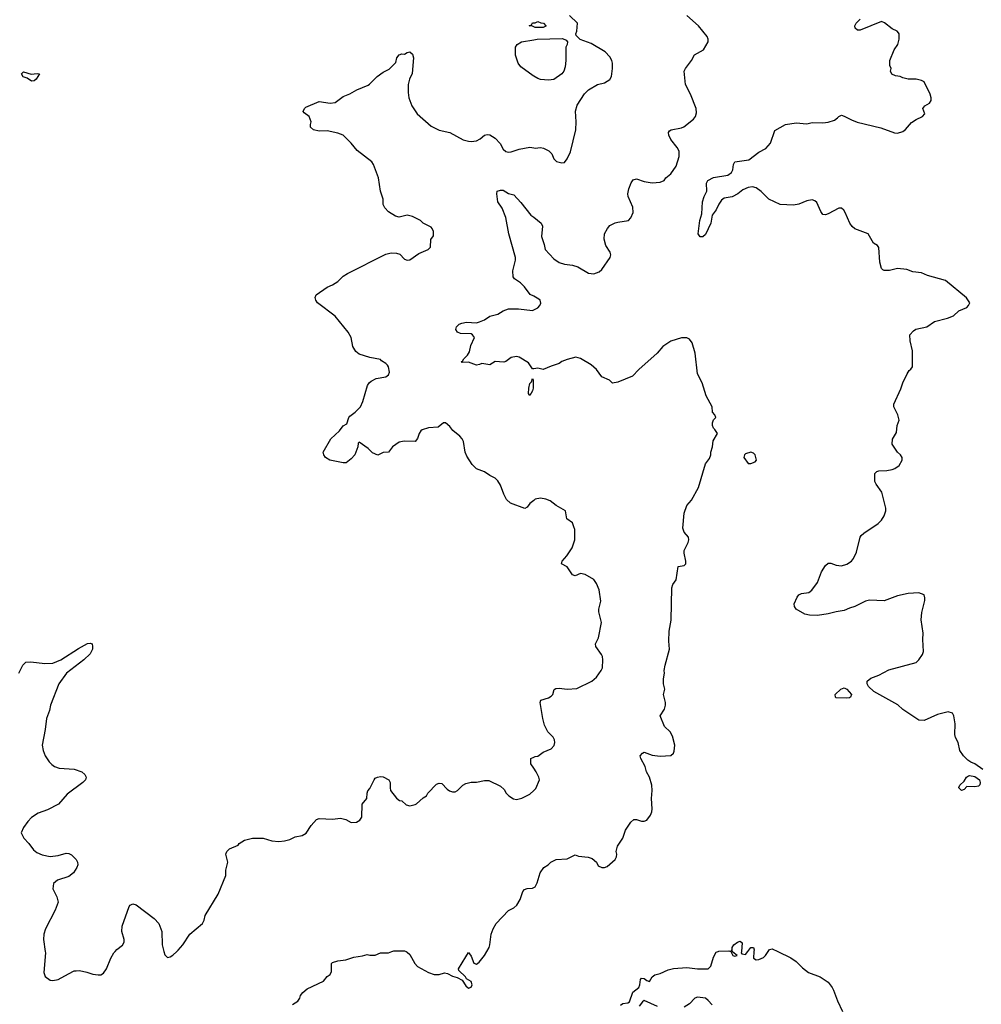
# Model space of a CAD drawing. Header units: inches. Extents: x 2220522 to 2384314, y 721474 to 893490.
# Tile 241 of 256: x 2336141 to 2343359, y 819604 to 826997. Entities that reach past the tile are written whole.
import ezdxf

# ---------------------------------------------------------------- set-up
doc = ezdxf.new("R2010")
doc.units = ezdxf.units.IN
doc.header["$MEASUREMENT"] = 0
for name, color, linetype in [('C3831', 7, 'Continuous'), ('C3832', 7, 'Continuous'), ('C3841', 7, 'Continuous'), ('C3842', 7, 'Continuous')]:
    doc.layers.add(name, color=color, linetype=linetype)

msp = doc.modelspace()

# ---------------------------------------------------------------- linework, layer by layer
at = {"layer": 'C3831', "color": 5}
for points, elevation in [([(2336333.9, 820000), (2336335.5, 819990), (2336322, 819842), (2336331.6, 819811.6), (2336370, 819786), (2336390, 819782.8), (2336429.3, 819790.7), (2336506.7, 819833.3), (2336550, 819853.7), (2336564.2, 819855.8), (2336590, 819857.4), (2336645.8, 819845.8), (2336690, 819830.3), (2336730, 819824.4), (2336750, 819823.8), (2336770, 819838.4), (2336793.5, 819870), (2336825.7, 819950), (2336849, 819990), (2336857.4, 820000)], 180), ([(2337224, 820000), (2337230, 819976), (2337250, 819956), (2337270, 819960.7), (2337290, 819972.7), (2337320.7, 820000)], 180), ([(2338190, 819601), (2338230, 819626), (2338245.2, 819650), (2338249, 819670), (2338266.8, 819693.2), (2338299.3, 819720.7), (2338422, 819778), (2338450, 819811.3), (2338472.9, 819827.1), (2338482, 819850), (2338482, 819910), (2338490, 819918), (2338530, 819931), (2338590, 819938), (2338650, 819958), (2338713.6, 819966.4), (2338750, 819978), (2338770, 819972), (2338810, 819972), (2338850, 819991.3), (2338910, 819991), (2338934, 820000)], 160), ([(2339042, 820000), (2339050, 819996), (2339070, 819978), (2339106.8, 819910), (2339128.5, 819888.5), (2339210, 819842.8), (2339252.5, 819827.5), (2339290, 819827.3), (2339330, 819841), (2339353.7, 819833.7), (2339390, 819816), (2339425.4, 819805.4), (2339463.6, 819783.6), (2339490, 819742), (2339510, 819724.7), (2339530, 819732), (2339537.2, 819750), (2339530, 819775.3), (2339495.3, 819795.3), (2339488, 819810), (2339438, 819858), (2339435.3, 819870), (2339490, 819961), (2339510, 819992), (2339530, 819964.7), (2339550, 819911.3), (2339570, 819906), (2339590, 819918.8), (2339629.6, 819970.4), (2339647.2, 820000)], 160)]:
    msp.add_lwpolyline(points, dxfattribs=dict(at, elevation=elevation))
at = {"layer": 'C3832', "color": 5}
for points, elevation in [([(2340000, 826943), (2339990, 826948), (2339966, 826950), (2339982, 826958), (2339990, 826974), (2340000, 826974)], 180), ([(2340000, 826571.6), (2339994.6, 826574.6), (2339902, 826642), (2339882, 826670), (2339862, 826730), (2339864, 826790), (2339875.3, 826810), (2339908, 826830), (2340000, 826845.6)], 180), ([(2340000, 823387.5), (2339970, 823364), (2339950, 823335.3), (2339933.7, 823326.3), (2339826, 823366), (2339794.9, 823394.9), (2339774.9, 823434.9), (2339750, 823502.7), (2339730, 823534), (2339710, 823555.3), (2339670, 823574), (2339630, 823602.7), (2339570, 823624.5), (2339536.6, 823656.6), (2339498.7, 823718.7), (2339486, 823750), (2339472.3, 823830), (2339462.7, 823850), (2339445.2, 823870), (2339391.9, 823911.9), (2339370, 823942), (2339338, 823970), (2339322, 823970), (2339282, 823938), (2339210, 823932), (2339163.2, 823916.8), (2339153.4, 823910), (2339140.5, 823890), (2339128, 823852), (2339110, 823829.2), (2339027.3, 823832.7), (2338990, 823825.2), (2338938.8, 823790), (2338910.4, 823749.6), (2338870, 823746), (2338830, 823727), (2338790, 823745.2), (2338757, 823777), (2338690, 823824), (2338683, 823817), (2338679.1, 823790), (2338657.3, 823730), (2338630, 823699.3), (2338591.3, 823670), (2338570, 823669.6), (2338468.2, 823688.2), (2338437.2, 823710), (2338424, 823730), (2338419, 823750), (2338477.6, 823850), (2338542, 823910), (2338570, 823946), (2338597.2, 823962.8), (2338612.7, 824010), (2338620.1, 824019.9), (2338659.3, 824050), (2338699.3, 824090), (2338718, 824130), (2338752.7, 824250), (2338765.2, 824270), (2338778.4, 824281.6), (2338818.4, 824301.6), (2338890, 824316), (2338909.3, 824330.7), (2338917.2, 824350), (2338909.3, 824389.3), (2338902, 824402), (2338890, 824415.3), (2338856.4, 824436.4), (2338850, 824446), (2338770, 824461.2), (2338690, 824485.2), (2338664.1, 824504.1), (2338642.9, 824542.9), (2338629.5, 824610), (2338607, 824650), (2338509.3, 824770), (2338375.8, 824870), (2338363.1, 824890), (2338358.7, 824910), (2338367, 824930), (2338450, 824987.3), (2338490, 825004.9), (2338529.5, 825030.5), (2338569.2, 825070), (2338601.2, 825090), (2338890, 825236.4), (2338930, 825246.4), (2338970, 825244.4), (2338995.1, 825235.1), (2339030, 825199.1), (2339050, 825190.6), (2339070, 825193.4), (2339138, 825242), (2339208, 825270), (2339226, 825290), (2339227.3, 825347.3), (2339247.3, 825372.7), (2339247.3, 825407.3), (2339238, 825430), (2339230, 825438), (2339170, 825468), (2339148.9, 825488.9), (2339090, 825519), (2339050, 825529), (2338990, 825514), (2338962, 825522), (2338910, 825555.3), (2338883.2, 825583.2), (2338869, 825610), (2338868.7, 825650), (2338849.1, 825709.1), (2338834, 825810), (2338797.2, 825910), (2338784, 825930), (2338675.5, 826015.5), (2338629, 826070), (2338568.7, 826130), (2338530, 826146), (2338450, 826162.4), (2338390, 826159.7), (2338346, 826170), (2338325.2, 826190), (2338324, 826210), (2338329, 826230), (2338313.2, 826270), (2338276.4, 826296.4), (2338268.4, 826308.4), (2338279, 826330), (2338290, 826341), (2338390, 826381.6), (2338471.2, 826368.8), (2338510, 826374.4), (2338570, 826418.9), (2338619.8, 826440.2), (2338672.7, 826470), (2338756, 826504), (2338768.3, 826511.7), (2338823.7, 826570), (2338870, 826602.4), (2338914, 826626), (2338935.9, 826644.1), (2338963.7, 826676.3), (2338972.7, 826710), (2338990, 826734), (2339010, 826740.7), (2339030, 826738), (2339050, 826751), (2339070, 826754.8), (2339090, 826738), (2339096.3, 826710), (2339088.2, 826591.8), (2339067.7, 826550), (2339058.4, 826510), (2339057.1, 826450), (2339061.6, 826410), (2339086, 826350), (2339126, 826290), (2339230, 826198), (2339290, 826168), (2339370, 826150.4), (2339470, 826094.3), (2339510, 826084.4), (2339530, 826082.3), (2339570, 826087.4), (2339598.2, 826101.8), (2339630, 826130.5), (2339650, 826134.4), (2339670, 826132.2), (2339710, 826108.2), (2339746.8, 826066.8), (2339770, 826024.9), (2339790, 826006), (2339810, 826002.4), (2339830, 826005.3), (2339890, 826024.6), (2339970, 826038.4), (2340000, 826034.3)], 180), ([(2340000, 824920), (2339974.2, 824934.2), (2339930, 824992), (2339900.1, 825020.1), (2339855.1, 825050), (2339845.7, 825065.7), (2339841.8, 825110), (2339863.5, 825190), (2339863.1, 825210), (2339812.3, 825387.7), (2339791.2, 825511.2), (2339762, 825582), (2339729.5, 825630), (2339722, 825690), (2339726, 825710), (2339750, 825718), (2339770, 825716), (2339810, 825690.8), (2339850, 825681), (2339903.4, 825623.4), (2339978, 825530), (2340000, 825513)], 160), ([(2340000, 824376.4), (2339990, 824375.3), (2339961.1, 824421.1), (2339890, 824462.7), (2339870, 824466.6), (2339830, 824459.5), (2339790, 824429.4), (2339775.8, 824424.2), (2339710, 824429.6), (2339670, 824405.2), (2339610, 824415.3), (2339593.4, 824406.6), (2339570, 824403.7), (2339510, 824425.2), (2339463.1, 824423.1), (2339458, 824430), (2339466, 824434), (2339475.3, 824450), (2339502.4, 824477.6), (2339516.9, 824503.1), (2339528.4, 824551.6), (2339554.5, 824610), (2339541.2, 824630), (2339530, 824637), (2339450, 824641.2), (2339428.7, 824650), (2339414, 824670), (2339421.2, 824690), (2339441.2, 824710), (2339460.8, 824719.2), (2339494.5, 824725.5), (2339570, 824721.3), (2339592.3, 824727.7), (2339630, 824742.4), (2339669.8, 824770.2), (2339730, 824785.5), (2339770, 824810.3), (2339810, 824826.7), (2339884.9, 824824.9), (2339990, 824813.7), (2340000, 824818.3)], 160), ([(2336136, 822090), (2336164, 822150), (2336187.2, 822172.8), (2336224.1, 822175.9), (2336330, 822163.8), (2336390, 822164.4), (2336450, 822188.9), (2336584, 822276), (2336650, 822311.8), (2336670, 822316.4), (2336686, 822310), (2336688, 822290), (2336687.7, 822270), (2336670, 822234), (2336623, 822190), (2336493.4, 822090), (2336436, 822010), (2336372.9, 821850), (2336364, 821810), (2336341.5, 821750), (2336332.3, 821667.7), (2336310.4, 821550), (2336316.4, 821510), (2336332.7, 821470), (2336363.8, 821423.8), (2336383.4, 821403.4), (2336402, 821390), (2336437.3, 821377.3), (2336550.2, 821370.2), (2336606.8, 821350), (2336630.8, 821330), (2336641, 821310), (2336634.8, 821290), (2336614.8, 821270), (2336498.6, 821181.4), (2336433.8, 821106.2), (2336350, 821063.6), (2336281.1, 821038.9), (2336230, 821005.2), (2336203.4, 820976.6), (2336171, 820930), (2336151.3, 820890), (2336171.3, 820850), (2336210, 820811.3), (2336244.1, 820764.1), (2336270, 820744), (2336310, 820724.9), (2336370, 820713), (2336430, 820720.5), (2336490, 820738.8), (2336510, 820736), (2336530, 820724.7), (2336564.7, 820690), (2336576, 820670), (2336578, 820650), (2336571.6, 820631.6), (2336546, 820590), (2336510, 820563.7), (2336424.4, 820535.6), (2336394, 820510), (2336390.8, 820470), (2336420.7, 820410), (2336430.5, 820370), (2336408.4, 820310), (2336334.9, 820170), (2336323.8, 820130), (2336319.3, 820090), (2336333.9, 820000)], 180), ([(2340000, 821377.8), (2339978, 821410), (2339978, 821450), (2340000, 821460.1)], 180), ([(2337320.7, 820000), (2337330.9, 820009.1), (2337367, 820050), (2337418, 820130), (2337514, 820210), (2337525.6, 820234.4), (2337533.2, 820270), (2337632.3, 820430), (2337689.3, 820570), (2337689.4, 820610.6), (2337704, 820670), (2337689.1, 820730.9), (2337695.3, 820750), (2337715.3, 820770), (2337782, 820798), (2337790, 820811.3), (2337830, 820836), (2337890, 820850.8), (2337970, 820851), (2338034, 820830), (2338085.5, 820825.5), (2338130, 820830.6), (2338170, 820842), (2338210, 820860.5), (2338262, 820870), (2338292.2, 820887.8), (2338330, 820946.8), (2338370, 820991), (2338390, 820998), (2338490, 820994), (2338550, 821001), (2338590, 820991), (2338630, 820967.7), (2338670, 820970.6), (2338694, 820986), (2338709.4, 821010), (2338712.7, 821107.3), (2338748, 821150), (2338748.4, 821188.4), (2338753.6, 821206.4), (2338770, 821224.7), (2338801.2, 821290), (2338810, 821301), (2338828, 821310), (2338850, 821314.8), (2338870, 821311), (2338912, 821290), (2338921, 821270), (2338921, 821230), (2338926, 821210), (2338970, 821152), (2338992.7, 821132.7), (2339010, 821132), (2339042, 821102), (2339070, 821094.8), (2339110, 821104), (2339119, 821110), (2339170, 821154.8), (2339194, 821170), (2339204, 821190), (2339270, 821256), (2339290, 821264.7), (2339310, 821262), (2339350, 821218), (2339366.4, 821206.4), (2339390, 821198), (2339410, 821198), (2339428, 821210), (2339468, 821250), (2339490, 821262), (2339531.1, 821271.1), (2339570, 821271.3), (2339630, 821284.7), (2339663.6, 821283.6), (2339750, 821242), (2339776.9, 821216.9), (2339792, 821190), (2339812, 821170), (2339847.1, 821147.1), (2339870, 821141), (2339910, 821151.3), (2339970, 821181), (2340000, 821209.6)], 180), ([(2339647.2, 820000), (2339665.1, 820030), (2339671.5, 820050), (2339680.5, 820130), (2339695.4, 820170), (2339718.9, 820210), (2339810, 820308), (2339851.2, 820328.8), (2339872.9, 820347.1), (2339898, 820390), (2339917.2, 820450), (2339930, 820466), (2339950, 820474), (2339990, 820474.8), (2340000, 820479.7)], 160), ([(2336857.4, 820000), (2336870, 820015), (2336913.1, 820046.9), (2336925.8, 820070), (2336925.2, 820090), (2336908.1, 820150), (2336910.6, 820190), (2336963.1, 820336.9), (2336970, 820348.4), (2336990, 820357.4), (2337016.3, 820350), (2337150, 820247), (2337184.9, 820210), (2337208.8, 820150), (2337211.5, 820050), (2337224, 820000)], 180), ([(2338934, 820000), (2338950, 820006), (2339030, 820006), (2339042, 820000)], 160)]:
    msp.add_lwpolyline(points, dxfattribs=dict(at, elevation=elevation))
for points, elevation in [([(2336227.5, 826587.5), (2336273, 826593), (2336290.5, 826590.5), (2336266, 826550), (2336250, 826538.9), (2336230, 826534.5), (2336198.3, 826558.3), (2336168.3, 826568.3), (2336155.1, 826590), (2336170, 826604.9)], 180), ([(2339970, 824174), (2339960.9, 824190), (2339963, 824230), (2339970, 824264.7), (2339982, 824278), (2339990, 824302), (2339996, 824290), (2339994.4, 824230), (2339990, 824209)], 160)]:
    msp.add_lwpolyline(points, close=True, dxfattribs=dict(at, elevation=elevation))
at = {"layer": 'C3841', "color": 5, "elevation": 140}
for points in [[(2340650, 819598), (2340668, 819610), (2340705.6, 819614.4), (2340717.5, 819622.5), (2340744.2, 819695.8), (2340789.5, 819730.5), (2340797.2, 819750), (2340801.2, 819790), (2340810, 819801), (2340830, 819798), (2340850, 819782), (2340870, 819774), (2340888, 819810), (2340910, 819826), (2340950, 819834), (2341010, 819862), (2341050, 819872.7), (2341150, 819879.5), (2341228.8, 819868.8), (2341310, 819870.6), (2341330, 819891), (2341350, 819958), (2341370, 819994.8), (2341384.4, 820000)], [(2341478.4, 820000), (2341479.6, 819999.6), (2341494, 819970), (2341510, 819964.7), (2341526, 819970), (2341495.3, 819995.3), (2341493, 820000)], [(2341559, 820000), (2341558, 819990), (2341562, 819982), (2341590, 819978), (2341606.6, 820000)], [(2341652.8, 820000), (2341650.4, 819950.4), (2341670, 819937.1), (2341690, 819939.5), (2341724.7, 819955.3), (2341740.5, 819970), (2341759.7, 820000)], [(2341832.6, 820000), (2341930, 819952.7), (2341970, 819923.8), (2342016.7, 819876.7), (2342061.4, 819841.4), (2342149.3, 819809.3), (2342210, 819768.7), (2342240.3, 819730), (2342250.4, 819710), (2342279.5, 819630), (2342316.3, 819550)], [(2340927.8, 819587.8), (2340830, 819633.2), (2340816.8, 819623.2), (2340790.7, 819590)], [(2341338.7, 819598.7), (2341310, 819633), (2341288.5, 819648.5), (2341230, 819658), (2341210, 819649.7), (2341170, 819608.2), (2341130, 819582.6)]]:
    msp.add_lwpolyline(points, dxfattribs=at)
at = {"layer": 'C3842', "color": 5}
for points, elevation in [([(2340000, 826034.3), (2340010, 826033), (2340050, 826038), (2340072.5, 826032.5), (2340112.8, 826012.8), (2340136, 825990), (2340150, 825952), (2340171.1, 825931.1), (2340210, 825921), (2340230, 825924.7), (2340250, 825952), (2340274.8, 826005.2), (2340316, 826170), (2340319, 826230), (2340314, 826310), (2340325.6, 826354.4), (2340380.2, 826439.8), (2340410, 826471.3), (2340478, 826510), (2340530, 826522.8), (2340571.5, 826548.5), (2340583.7, 826570), (2340592.3, 826630), (2340592.3, 826670), (2340586, 826690), (2340570, 826719), (2340535.9, 826755.9), (2340430, 826817.2), (2340349.2, 826849.2), (2340318, 826878), (2340315.3, 826890), (2340324, 826910), (2340328, 826970), (2340269.4, 827029.4)], 180), ([(2340000, 825513), (2340055.5, 825470), (2340066.2, 825446.2), (2340057.1, 825370), (2340079.3, 825310), (2340085.5, 825270), (2340150, 825200.7), (2340190, 825173.4), (2340230, 825160.5), (2340290, 825153), (2340330, 825142), (2340410, 825093), (2340450, 825088), (2340490, 825103), (2340510, 825120.5), (2340574, 825210), (2340577.6, 825230), (2340572.8, 825250), (2340541, 825301), (2340528, 825350), (2340531.8, 825390), (2340554, 825430), (2340570, 825450.2), (2340610, 825471.1), (2340630, 825477.5), (2340712.2, 825487.8), (2340729.5, 825510), (2340746.6, 825550), (2340744.5, 825590), (2340709.6, 825670), (2340707.3, 825690), (2340712.9, 825727.1), (2340730, 825771), (2340745.8, 825794.2), (2340770, 825803), (2340830, 825781.6), (2340889.4, 825770.6), (2340950, 825777.3), (2340979, 825790), (2340991.8, 825808.2), (2341030, 825839.1), (2341070, 825897.3), (2341092.6, 825970), (2341092.2, 826010), (2341077.6, 826037.6), (2341030, 826096), (2341013.6, 826130), (2341012, 826150), (2341018, 826162), (2341031.3, 826168.7), (2341110, 826184.4), (2341126.7, 826193.3), (2341199, 826250), (2341214, 826270), (2341222, 826298), (2341219.3, 826330), (2341176.6, 826436.6), (2341139.3, 826510), (2341129.2, 826610), (2341139, 826630), (2341185.2, 826690), (2341207.5, 826732.5), (2341275.3, 826770), (2341308.7, 826830), (2341309, 826850), (2341301.2, 826870), (2341236, 826950), (2341150, 827029.3)], 160), ([(2340000, 826974), (2340010, 826974), (2340030, 826982), (2340052.7, 826972.7), (2340074, 826970), (2340091.3, 826951.3), (2340090, 826948), (2340070, 826938), (2340010, 826938), (2340000, 826943)], 180), ([(2343370, 821367.3), (2343310, 821409.6), (2343281.4, 821421.5), (2343257.7, 821437.7), (2343226, 821470), (2343199.3, 821510), (2343185.2, 821570), (2343166.7, 821606.7), (2343161.3, 821630), (2343163, 821710), (2343154, 821770), (2343144, 821790), (2343110, 821799.5), (2343030, 821780.7), (2342930, 821734), (2342890, 821736), (2342770, 821818), (2342732.6, 821852.6), (2342552.9, 821953), (2342513.3, 821990), (2342502, 822010), (2342503.7, 822030), (2342530, 822053.4), (2342590, 822074), (2342665.4, 822114.6), (2342869.6, 822170.4), (2342889.2, 822190), (2342917.2, 822230), (2342926.6, 822253.4), (2342921.7, 822341.7), (2342924, 822390), (2342908.2, 822490), (2342913.7, 822546.3), (2342936, 822636), (2342936.5, 822656.5), (2342930, 822678), (2342890, 822693.2), (2342810, 822689.4), (2342731.3, 822670), (2342630, 822634), (2342520.9, 822639.1), (2342490, 822629.5), (2342411, 822590), (2342370, 822578.4), (2342330, 822559.5), (2342270, 822551.2), (2342210, 822534.7), (2342130, 822524.2), (2342070, 822526), (2342033.9, 822533.9), (2341969.5, 822570), (2341956.3, 822590), (2341954.3, 822610), (2341978.2, 822661.8), (2341990, 822677.1), (2342010, 822688.5), (2342064.5, 822695.5), (2342087.5, 822712.5), (2342130, 822771), (2342159.6, 822850), (2342190, 822897.3), (2342210, 822914.8), (2342230, 822916.3), (2342270, 822900.5), (2342310, 822896.4), (2342350, 822908.7), (2342386, 822930), (2342400.9, 822950), (2342422.5, 822997.5), (2342449.3, 823110), (2342456.5, 823123.5), (2342477.5, 823142.5), (2342585.4, 823214.6), (2342610, 823238.8), (2342629.6, 823270.4), (2342642.9, 823310), (2342642.9, 823330), (2342612, 823450), (2342569.3, 823510), (2342561.2, 823530), (2342559, 823590), (2342574.8, 823605.2), (2342589.6, 823610.4), (2342650, 823613), (2342690, 823619.1), (2342710, 823627.3), (2342742, 823650), (2342765.2, 823690), (2342765.2, 823710), (2342753.2, 823730), (2342729.5, 823749.5), (2342689.2, 823810), (2342692.9, 823847.1), (2342722, 823898), (2342729, 823950), (2342744, 823990), (2342734, 824030), (2342704, 824090), (2342704, 824110), (2342755.9, 824224.1), (2342769.3, 824270), (2342802.5, 824337.5), (2342817.2, 824362.8), (2342830, 824372), (2342842, 824390), (2342844, 824510), (2342825.6, 824585.6), (2342824, 824630), (2342850, 824661), (2342867.5, 824672.5), (2342950, 824690.7), (2343008.7, 824730), (2343105.4, 824754.6), (2343150, 824774), (2343190, 824810.8), (2343250, 824836), (2343264, 824850), (2343272.7, 824870), (2343249.4, 824909.4), (2343090, 825039.6), (2342955.1, 825075.1), (2342910, 825096), (2342844.7, 825104.7), (2342800.4, 825120.4), (2342730, 825128.7), (2342670, 825114), (2342630, 825114), (2342619, 825119), (2342610, 825128), (2342596.6, 825176.6), (2342590, 825286), (2342580.4, 825300.4), (2342550, 825318), (2342509.2, 825389.2), (2342410, 825426.6), (2342390, 825442.7), (2342372.3, 825470), (2342337.2, 825550), (2342326.8, 825566.8), (2342310, 825581.2), (2342290, 825582.7), (2342210, 825539.5), (2342190, 825532.7), (2342170, 825534), (2342155.6, 825555.6), (2342124.7, 825624.7), (2342110, 825637), (2342090, 825643.6), (2342050, 825636.2), (2341990, 825611.8), (2341950, 825602.9), (2341850, 825609.6), (2341765.2, 825650), (2341707.2, 825707.3), (2341670, 825733.6), (2341642.6, 825742.6), (2341610, 825737.1), (2341570, 825718.5), (2341531, 825689), (2341490, 825665.8), (2341430, 825656), (2341410, 825642), (2341390, 825612.7), (2341370.3, 825569.8), (2341339.1, 825530), (2341328, 825470), (2341290, 825384), (2341270, 825366), (2341250, 825366), (2341235.3, 825390), (2341246.3, 825490), (2341262, 825538), (2341265.8, 825630), (2341279.2, 825670), (2341299.6, 825710), (2341297, 825770), (2341306, 825790), (2341348.2, 825811.8), (2341457.2, 825830), (2341484.5, 825850), (2341493.6, 825870), (2341498.4, 825910), (2341510, 825930.4), (2341614.7, 825945.3), (2341690, 826001.3), (2341741.6, 826030), (2341777.7, 826070), (2341810, 826166), (2341890, 826210.8), (2341970, 826222.4), (2342050, 826214.9), (2342090, 826223.8), (2342170, 826222), (2342210, 826227.3), (2342257.5, 826242.5), (2342281.2, 826258.8), (2342290, 826271), (2342310, 826278.8), (2342330, 826273.4), (2342384.2, 826244.2), (2342427.6, 826227.6), (2342606, 826186), (2342707.9, 826147.9), (2342730, 826144.9), (2342770, 826157.1), (2342790, 826173.4), (2342835.2, 826224.8), (2342870, 826248.4), (2342917.2, 826270), (2342936, 826290), (2342921.2, 826330), (2342935.3, 826350), (2342970, 826371), (2342982.7, 826390), (2342982.7, 826410), (2342976.5, 826436.5), (2342929.3, 826529.3), (2342910, 826541.2), (2342870, 826549.2), (2342809.3, 826549.3), (2342770, 826559), (2342750, 826569), (2342715.3, 826575.3), (2342688.9, 826588.9), (2342678, 826610), (2342682, 826630), (2342674, 826654), (2342673.2, 826690), (2342705.2, 826770), (2342734, 826810), (2342744, 826850), (2342744, 826890), (2342738.6, 826898.6), (2342728, 826910), (2342690, 826929), (2342633.8, 826973.8), (2342610, 826982), (2342450, 826918), (2342430, 826919.3), (2342412.7, 826932.7), (2342409.2, 826950), (2342419.3, 826970), (2342450, 827000.7)], 140), ([(2340000, 826845.6), (2340026, 826850), (2340214.8, 826854.8), (2340243.6, 826843.6), (2340254, 826830), (2340252, 826810), (2340242, 826790), (2340242, 826690), (2340236.9, 826643.1), (2340224.7, 826610), (2340212, 826590), (2340150, 826548), (2340110, 826542), (2340050, 826548.7), (2340030, 826555.3), (2340000, 826571.6)], 180), ([(2340000, 824818.3), (2340030, 824832.2), (2340045.1, 824850), (2340052, 824868), (2340047.6, 824890), (2340038.8, 824898.8), (2340000, 824920)], 160), ([(2340000, 820479.7), (2340010, 820484.7), (2340024.8, 820515.2), (2340049.3, 820590.7), (2340075.3, 820630), (2340109.3, 820650.7), (2340128.7, 820670), (2340168, 820690), (2340250, 820695.5), (2340310, 820726), (2340336.8, 820716.8), (2340407.9, 820707.9), (2340438, 820698), (2340470, 820672), (2340483.5, 820643.5), (2340511.1, 820631.1), (2340530, 820631), (2340550, 820638), (2340610, 820691.3), (2340621.2, 820710), (2340624, 820730), (2340619, 820750), (2340629, 820790), (2340669.4, 820850.6), (2340689.3, 820910.7), (2340728.9, 820971.1), (2340750, 820992), (2340770, 820992), (2340810, 820978), (2340830, 820978), (2340850, 820986), (2340876.5, 821023.5), (2340885.2, 821050), (2340889.3, 821070.7), (2340884.5, 821150), (2340889.6, 821210), (2340887.3, 821250), (2340869.6, 821309.6), (2340846.6, 821350), (2340835.1, 821390), (2340802.7, 821450), (2340799, 821470), (2340815.3, 821490), (2340830, 821496.3), (2340890, 821475.5), (2340950, 821467.3), (2341029.2, 821470.8), (2341049, 821490), (2341054.8, 821505.2), (2341059.3, 821550), (2341042, 821618), (2341024, 821650), (2340982, 821690), (2340949, 821770), (2340980.2, 821819.8), (2340989.3, 821850), (2340989.3, 821870), (2340973.2, 821930), (2340984, 821970), (2340973.2, 822010), (2340973.6, 822046.4), (2340982, 822090), (2340979, 822110), (2340985.2, 822150), (2341018.4, 822270), (2341014, 822330), (2341015.5, 822404.5), (2341031.7, 822488.3), (2341037, 822730), (2341044.1, 822755.9), (2341069.3, 822790.7), (2341084, 822890), (2341130, 822898.8), (2341141.2, 822910), (2341142, 822930), (2341129.5, 822990), (2341129.5, 823010), (2341158.4, 823070), (2341163.7, 823090), (2341162.7, 823110), (2341129.6, 823149.6), (2341118, 823178), (2341130, 823292), (2341149.3, 823350), (2341185.2, 823390), (2341236.5, 823483.5), (2341290, 823662), (2341318, 823702), (2341328.7, 823730), (2341328.7, 823750), (2341341.2, 823790), (2341346.3, 823833.7), (2341378, 823890), (2341360.4, 823920.4), (2341348.7, 823930), (2341342, 823950), (2341342, 823970), (2341348.9, 823991.1), (2341366, 824010), (2341358, 824030), (2341342, 824050), (2341338, 824090), (2341293.6, 824173.6), (2341264, 824270), (2341230, 824338), (2341212.5, 824492.5), (2341188.7, 824570), (2341170, 824598), (2341148.9, 824608.9), (2341110, 824609), (2341030, 824582.7), (2340970, 824542.7), (2340926.6, 824493.4), (2340788.6, 824371.4), (2340740.7, 824319.3), (2340630, 824274), (2340590, 824268.7), (2340568, 824290), (2340510, 824314), (2340471.2, 824371.2), (2340430, 824405.1), (2340350, 824452), (2340316.9, 824463.1), (2340250, 824445.2), (2340210, 824429.3), (2340190, 824416), (2340130, 824396), (2340070, 824369.3), (2340030, 824379.5), (2340000, 824376.4)], 160), ([(2340000, 821460.1), (2340010, 821464.7), (2340030, 821466), (2340070, 821497.3), (2340130, 821522.8), (2340152.1, 821547.9), (2340158, 821570), (2340155.1, 821590), (2340146, 821610), (2340106, 821650), (2340080.7, 821700.7), (2340067, 821750), (2340057.2, 821810), (2340049.3, 821870.7), (2340053.6, 821886.4), (2340110, 821905.5), (2340130, 821917.3), (2340142.7, 821930), (2340152.5, 821967.5), (2340164.7, 821975.3), (2340190, 821977), (2340250, 821968.8), (2340324.5, 821975.5), (2340435.3, 822030), (2340470, 822058.8), (2340507, 822110), (2340515.1, 822130), (2340519.5, 822190), (2340514.9, 822214.9), (2340509.3, 822230), (2340466, 822290), (2340462.7, 822310), (2340485.3, 822354.7), (2340509.6, 822470), (2340487.8, 822550), (2340488, 822570), (2340502.6, 822630), (2340490, 822715.3), (2340470, 822764), (2340450, 822794), (2340386, 822830), (2340350, 822837.2), (2340310, 822821.2), (2340290, 822829.2), (2340250, 822889.2), (2340209, 822910), (2340214, 822930), (2340249.3, 822970), (2340289, 823030), (2340308.7, 823090), (2340308, 823170), (2340302, 823190), (2340290, 823218), (2340248, 823250), (2340238, 823310), (2340169.5, 823349.5), (2340123.2, 823383.2), (2340090, 823397.2), (2340050, 823404), (2340010, 823395.3), (2340000, 823387.5)], 180), ([(2340000, 821209.6), (2340015.5, 821224.5), (2340042, 821290), (2340039, 821310), (2340019, 821350), (2340000, 821377.8)], 180), ([(2341493, 820000), (2341490, 820006), (2341482, 820002), (2341488.4, 820011.6), (2341489, 820030), (2341502.7, 820050), (2341530, 820071), (2341550, 820078), (2341565.4, 820065.4), (2341559, 820000)], 140), ([(2341384.4, 820000), (2341390, 820002), (2341464.7, 820004.7), (2341478.4, 820000)], 140), ([(2341606.6, 820000), (2341629.5, 820030.5), (2341650, 820031), (2341653.4, 820013.4), (2341652.8, 820000)], 140), ([(2341759.7, 820000), (2341770, 820016), (2341790, 820020.7), (2341832.6, 820000)], 140)]:
    msp.add_lwpolyline(points, dxfattribs=dict(at, elevation=elevation))
for points, elevation in [([(2341630, 823748.7), (2341590, 823738), (2341582, 823730), (2341578, 823710), (2341610, 823664.7), (2341630, 823664.7), (2341663.1, 823676.9), (2341673.2, 823690), (2341662, 823730), (2341650, 823742)], 160), ([(2342350, 821902), (2342270, 821906), (2342264, 821910), (2342261.2, 821930), (2342305.2, 821970), (2342330, 821979.3), (2342350.5, 821970), (2342384, 821930), (2342378, 821910), (2342370, 821906)], 140), ([(2343310, 821236.3), (2343250, 821239), (2343230, 821217.2), (2343210, 821209.6), (2343190, 821229), (2343190, 821232), (2343199, 821250), (2343230, 821278), (2343249, 821310), (2343262, 821318), (2343270, 821320.5), (2343310, 821313), (2343345.5, 821290), (2343350.7, 821270), (2343348.1, 821251.9), (2343338.3, 821241.7)], 140)]:
    msp.add_lwpolyline(points, close=True, dxfattribs=dict(at, elevation=elevation))

doc.saveas('drawing.dxf')
